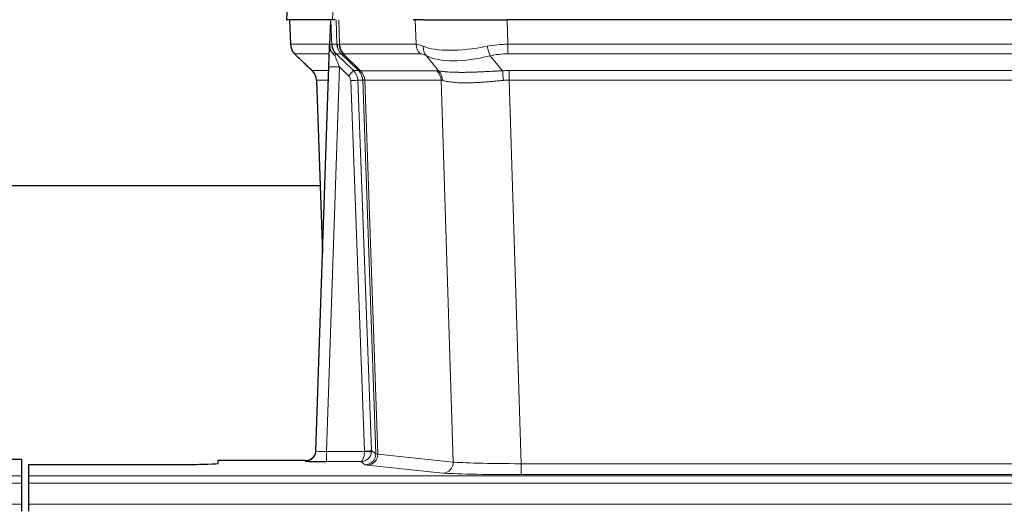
# Model space of a CAD drawing. Header units: inches. Extents: x 0 to 29700, y -16 to 21000.
# Tile 142 of 235: x 6207 to 6487, y 16948 to 17086. Entities that reach past the tile are written whole.
import ezdxf

# ---------------------------------------------------------------- set-up
doc = ezdxf.new("R2010")
doc.units = ezdxf.units.IN
doc.layers.add('1', color=7, linetype='Continuous', true_color=0xffffff)

msp = doc.modelspace()

# ---------------------------------------------------------------- linework, layer by layer
at = {"layer": '1', "color": 2, "linetype": 'Continuous', "lineweight": 25}
for p, q in [((6283.109, 17093.161), (6282.728, 17086.002)), ((6295.863, 17086.002), (6282.745, 17086.002)), ((6283.669, 17086.002), (6283.918, 17078.992)), ((6295.283, 17085.571), (6295.056, 17078.841)), ((6296.647, 17086.002), (6295.863, 17086.002)), ((6321.797, 17086.002), (6318.902, 17086.002)), ((6321.797, 17086.002), (6345.655, 17086.002)), ((6560.879, 17086.002), (6345.655, 17086.002)), ((6295.056, 17078.841), (6295.054, 17078.791)), ((6296.915, 17076.27), (6301.842, 17071.52)), ((6285.33, 17075.987), (6290.119, 17071.429)), ((6291.158, 16963.147), (6294.846, 17072.524)), ((6291.279, 17068.773), (6293.058, 17019.499)), ((6292.344, 17038.623), (6124.104, 17038.623)), ((6291.15, 16963.013), (6291.158, 16963.147)), ((6199.31, 16960.801), (6207.267, 16960.801)), ((6207.267, 16960.801), (6207.267, 16956.027)), ((6209.267, 16959.301), (6209.267, 16956.027)), ((6209.267, 16959.301), (6253.267, 16959.301)), ((6288.17, 16960.381), (6263.267, 16960.381)), ((6263.267, 16959.563), (6263.267, 16960.381)), ((6207.267, 16956.027), (6207.267, 16953.958)), ((6209.267, 16956.027), (6209.267, 16953.958)), ((6207.267, 16953.958), (6207.267, 16947.932)), ((6209.267, 16953.958), (6209.267, 16947.932)), ((6207.267, 16947.932), (6207.267, 16946.002)), ((6209.267, 16947.932), (6209.267, 16946.002))]:
    msp.add_line(p, q, dxfattribs=at)
at = {"layer": '1', "color": 110, "linetype": 'Continuous', "lineweight": 13}
for p, q in [((6283.125, 17093.159), (6282.745, 17086.002)), ((6295.863, 17086.002), (6296.236, 17093.159)), ((6283.686, 17086.002), (6283.933, 17079.008)), ((6297.132, 17079.008), (6296.889, 17086.002)), ((6297.674, 17086.002), (6297.917, 17079.008)), ((6319.664, 17079.008), (6319.473, 17086.002)), ((6345.655, 17086.002), (6345.846, 17079.008)), ((6283.933, 17079.008), (6295.061, 17079.008)), ((6295.67, 17079.008), (6297.132, 17079.008)), ((6297.917, 17079.008), (6319.664, 17079.008)), ((6345.846, 17076.27), (6345.846, 17079.008)), ((6345.846, 17079.008), (6560.688, 17079.008)), ((6294.971, 17076.27), (6285.152, 17076.27)), ((6298.35, 17076.27), (6296.915, 17076.27)), ((6303.279, 17071.514), (6298.388, 17076.258)), ((6298.933, 17076.258), (6303.879, 17071.462)), ((6320.847, 17076.27), (6299.1, 17076.27)), ((6560.688, 17076.27), (6345.846, 17076.27)), ((6285.247, 17076.078), (6290.06, 17071.497)), ((6326.117, 17071.394), (6322.623, 17075.712)), ((6340.822, 17075.712), (6344.275, 17071.443)), ((6290.073, 17071.52), (6294.812, 17071.52)), ((6297.844, 17072.527), (6294.15, 16962.986)), ((6300.454, 17070.012), (6297.844, 17072.527)), ((6301.842, 17071.52), (6303.254, 17071.52)), ((6303.879, 17071.462), (6325.614, 17071.462)), ((6346.188, 17068.782), (6346.188, 17071.52)), ((6346.188, 17071.52), (6560.346, 17071.52)), ((6294.72, 17068.785), (6291.291, 17068.785)), ((6291.291, 17068.785), (6293.064, 17019.672)), ((6304.956, 16963.082), (6301.065, 17068.644)), ((6303.063, 17068.785), (6306.954, 16963.223)), ((6304.472, 17068.785), (6303.063, 17068.785)), ((6308.183, 16962.326), (6304.472, 17068.785)), ((6305.055, 17068.741), (6308.768, 16962.212)), ((6326.796, 17068.741), (6305.061, 17068.741)), ((6330.253, 16959.965), (6326.796, 17068.741)), ((6346.188, 17068.782), (6349.662, 16959.496)), ((6560.346, 17068.782), (6346.188, 17068.782)), ((6294.15, 16962.986), (6304.955, 16962.986)), ((6294.15, 16962.986), (6294.15, 16960.092)), ((6306.954, 16963.223), (6308.183, 16962.326)), ((6308.768, 16962.212), (6330.253, 16959.965)), ((6288.159, 16960.249), (6288.17, 16960.381)), ((6294.15, 16960.092), (6303.992, 16960.092)), ((6305.186, 16959.22), (6303.992, 16960.092)), ((6327.345, 16956.848), (6305.86, 16959.095)), ((6349.662, 16959.496), (6349.662, 16956.392)), ((6349.662, 16959.496), (6556.872, 16959.496)), ((5719.267, 16956.027), (6207.267, 16956.027)), ((6209.267, 16956.027), (6697.267, 16956.027)), ((6556.872, 16956.392), (6349.662, 16956.392)), ((5719.267, 16953.958), (6207.267, 16953.958)), ((6209.267, 16953.958), (6697.267, 16953.958)), ((5719.267, 16947.932), (6207.267, 16947.932)), ((6209.267, 16947.932), (6697.267, 16947.932))]:
    msp.add_line(p, q, dxfattribs=at)
for centre, major_axis, ratio, start_param, end_param in [((6287.929, 17079.148), (0, 4), 0.9993908, 1.6057029, 2.3736478), ((6293.673, 17078.938), (-1.999, -0.077), 0.1036431, 2.3309857, 3.1065184), ((6301.127, 17079.148), (0, 4), 0.9993908, 1.6057029, 2.3736478), ((6324.926, 17056.148), (-27.808, 22.856), 0.0163198, 6.2307102, 6.2626906), ((6301.165, 17079.136), (1.703, 3.619), 0.9971774, 2.0444506, 2.8128075), ((6323.776, 17089.237), (26.658, 10.191), 0.0473724, 3.1922144, 3.3375655), ((6324.927, 17056.147), (-27.661, 22.629), 0.1172119, 6.1415195, 6.1734997), ((6301.63, 17079.136), (-0.603, 3.954), 0.9772749, 1.4578558, 2.2262127), ((6301.796, 17079.148), (0, 4), 0.9702957, 1.6057029, 2.3736478), ((6323.543, 17079.148), (0, 4), 0.9702957, 1.6057029, 2.3736478), ((6346.496, 17056.148), (-27.492, 22.639), 0.1155218, 5.9182109, 6.1390417), ((6346.496, 17056.148), (-26.983, 1.545), 0.8452785, 4.7847941, 5.0056249), ((6308.967, 17053.27), (-23.826, 22.997), 0.016839, 6.265741, 6.3949638), ((6294.94, 17075.486), (-1.583, -1.222), 0.0276319, 2.3426468, 3.1139303), ((6295.527, 17074.831), (-1.388, -1.44), 0.0242285, 2.3413968, 3.1173399), ((6299.692, 17079.148), (-3.533, 1.889), 0.9978057, 1.1483087, 1.2948091), ((6322.15, 17053.27), (-23.81, 22.997), 0.0168486, 6.2337623, 6.2657425), ((6323.776, 17089.237), (25.449, 12.923), 0.0600246, 3.1865743, 3.3319254), ((6322.23, 17053.27), (-23.636, 22.829), 0.1185163, 6.1610868, 6.193067), ((6343.799, 17053.27), (-23.46, 22.829), 0.1194803, 5.9401815, 6.1610123), ((6325.32, 17078.589), (1.736, 3.604), 0.8689501, 2.008197, 2.795133), ((6345.593, 17089.237), (26.677, 8.186), 0.3267204, 3.5164364, 4.4002733), ((6340.822, 17078.589), (-0.881, 3.902), 0.2224052, 1.5615969, 2.3485329), ((6346.496, 17053.27), (-16.721, 16.271), 0.9721633, 5.4982631, 5.7190939), ((6297.844, 17072.597), (-1.856, 4.567), 0.0053314, 0.7881854, 1.5839148), ((6345.593, 17089.237), (25.873, 10.634), 0.4068526, 3.4799804, 4.3638173), ((6314.941, 17047.503), (-24.879, 24.014), 0.016827, 6.2657537, 6.3097783), ((6287.296, 17068.643), (0, -4), 0.9993908, 1.606401, 2.3736478), ((6297.844, 17072.423), (2.998, -0.101), 0.0348797, 1.5719726, 3.1427689), ((6300.454, 17070.082), (-1.388, -1.44), 0.0242285, 1.5456675, 3.1173399), ((6299.065, 17068.643), (-2.83, 2.828), 0.9993905, 3.9625957, 4.7298425), ((6300.477, 17068.643), (0, -4), 0.9993908, 1.606401, 2.3736478), ((6328.091, 17047.503), (-24.848, 24.014), 0.0168509, 6.2432977, 6.2657509), ((6300.502, 17068.637), (-1.442, -3.731), 0.998056, 1.9750302, 2.7420583), ((6301.177, 17068.584), (-0.019, -4), 0.9702844, 1.6145674, 2.378208), ((6301.183, 17068.584), (0, -4), 0.9702957, 1.6100662, 2.3736478), ((6322.918, 17068.584), (0, -4), 0.9702957, 1.6100662, 2.3736478), ((6349.679, 17047.353), (-24.592, 23.931), 0.1189226, 6.0865623, 6.1615802), ((6323.421, 17068.517), (-0.926, -3.891), 0.9457602, 1.8333412, 2.5978993), ((6346.978, 17047.52), (-17.528, 16.98), 0.9676454, 5.4983407, 5.5781883), ((6344.275, 17068.566), (0.32, -3.987), 0.0824896, 1.6016287, 2.3703401), ((6299.065, 17068.573), (-1.703, 1.052), 0.998638, 3.7311375, 4.4983842), ((6301.065, 17068.714), (-1.999, -0.074), 0.0348758, 1.5695108, 3.106687), ((6325.314, 17044.626), (-20.849, 24.157), 0.0182438, 6.248525, 6.2709784), ((6346.983, 17044.475), (-20.559, 24.143), 0.1188179, 6.1116391, 6.1866571), ((6346.978, 17044.642), (-2.819, 24.028), 0.8253154, 6.1813941, 6.2612416), ((6288.159, 16963.248), (-2.991, 0.235), 0.9996552, 1.6492063, 3.1415821), ((6294.163, 16963.248), (3.005, 0.103), 0.0869619, 3.134501, 4.7052973), ((6303.992, 16963.091), (0.028, 3), 0.3214645, 3.1707908, 4.6805006), ((6303.992, 16963.091), (0.98, 2.84), 0.9849493, 3.4786225, 4.9883323), ((6303.957, 16963.047), (-0.605, 0.799), 0.9977274, 4.0036721, 4.0994376), ((6304.955, 16963.056), (1.997, -0.118), 0.0348391, 4.7144422, 6.2458161), ((6304.956, 16963.152), (1.999, 0.074), 0.0348758, 4.7111034, 6.2482796), ((6305.186, 16962.219), (-1.769, -2.423), 0.9990158, 0.6312732, 2.2367485), ((6305.86, 16962.094), (-0.312, -2.984), 0.969741, 0.1074293, 1.71115), ((6303.957, 16963.117), (-0.383, 2.976), 0.9995819, 4.5239292, 4.6196947), ((6328.185, 16962.24), (-20.016, 0.105), 0.0266879, 0.0359631, 0.2452873), ((6328.185, 16959.241), (-23.014, 0), 0.0261612, 0.0358052, 0.2451294), ((6327.345, 16959.847), (-0.312, -2.984), 0.969741, 0.1074293, 1.71115), ((6349.668, 16959.994), (-20.013, 0.095), 0.0248544, 0.2452138, 1.5705958), ((6349.668, 16956.995), (23.012, 0), 0.0261647, 3.3867297, 4.7121117)]:
    msp.add_ellipse(centre, major_axis=major_axis, ratio=ratio, start_param=start_param, end_param=end_param, dxfattribs=at)
at = {"layer": '1', "color": 2, "linetype": 'Continuous', "lineweight": 25}
for centre, major_axis, ratio, start_param, end_param in [((6294.846, 17072.698), (0.227, 6.726), 0.0008736, 4.686473, 5.8457525), ((6287.283, 17068.62), (3.886, 0.947), 0.998973, 6.0801535, 6.8477658), ((6312.164, 17044.626), (-20.882, 24.158), 0.0154016, 6.2674704, 6.311495), ((6288.17, 16963.385), (0.15, 3), 0.998739, 3.1914798, 4.7286497), ((6253.267, 16959.563), (-10, 0), 0.0261859, 1.5707963, 3.1415927), ((6294.163, 16960.249), (6.003, 0), 0.0262109, 3.1395311, 4.7103274)]:
    msp.add_ellipse(centre, major_axis=major_axis, ratio=ratio, start_param=start_param, end_param=end_param, dxfattribs=at)
msp.add_open_spline([(6295.283, 17085.571), (6295.32, 17085.575), (6295.378, 17085.582), (6295.403, 17085.59), (6295.406, 17085.594)], degree=3, dxfattribs=at)
at = {"layer": '1', "color": 110, "linetype": 'Continuous', "lineweight": 13}
for points, knots in [([(6295.406, 17085.594), (6295.412, 17085.458), (6295.418, 17085.323), (6295.43, 17085.051), (6295.435, 17084.915), (6295.452, 17084.507), (6295.464, 17084.234), (6295.486, 17083.687), (6295.497, 17083.413), (6295.519, 17082.864), (6295.53, 17082.59), (6295.552, 17082.04), (6295.563, 17081.765), (6295.584, 17081.214), (6295.595, 17080.939), (6295.628, 17080.112), (6295.649, 17079.56), (6295.67, 17079.008)], [0, 0, 0, 0, 0.0625, 0.0625, 0.125, 0.125, 0.25, 0.25, 0.375, 0.375, 0.5, 0.5, 0.625, 0.625, 0.75, 0.75, 1, 1, 1, 1]), ([(6326.117, 17071.394), (6326.262, 17071.374), (6326.426, 17071.351), (6326.791, 17071.305), (6326.992, 17071.281), (6327.266, 17071.251), (6327.322, 17071.245), (6327.436, 17071.233), (6327.495, 17071.227), (6327.672, 17071.209), (6327.795, 17071.197), (6328.175, 17071.164), (6328.444, 17071.142), (6329.014, 17071.103), (6329.316, 17071.085), (6329.95, 17071.053), (6330.283, 17071.04), (6330.808, 17071.024), (6330.987, 17071.019), (6331.262, 17071.013), (6331.354, 17071.011), (6331.495, 17071.009), (6331.542, 17071.008), (6331.637, 17071.006), (6332.064, 17071), (6332.505, 17070.998), (6333.312, 17071), (6334.141, 17071.008), (6335.013, 17071.028), (6335.907, 17071.053), (6336.365, 17071.068), (6336.952, 17071.091), (6337.07, 17071.095), (6337.308, 17071.105), (6337.427, 17071.11), (6337.786, 17071.125), (6338.027, 17071.135), (6338.752, 17071.168), (6339.24, 17071.192), (6340.224, 17071.241), (6340.72, 17071.267), (6341.721, 17071.319), (6342.226, 17071.345), (6343.244, 17071.396), (6343.757, 17071.42), (6344.275, 17071.443)], [0, 0, 0, 0, 0.0625, 0.0625, 0.125, 0.125, 0.140625, 0.140625, 0.15625, 0.15625, 0.1875, 0.1875, 0.25, 0.25, 0.3125, 0.3125, 0.375, 0.375, 0.40625, 0.40625, 0.421875, 0.421875, 0.4296875, 0.4296875, 0.4375, 0.5, 0.5, 0.5625, 0.625, 0.625, 0.6875, 0.6875, 0.703125, 0.703125, 0.71875, 0.71875, 0.75, 0.75, 0.8125, 0.8125, 0.875, 0.875, 0.9375, 0.9375, 1, 1, 1, 1]), ([(6305.055, 17068.741), (6304.904, 17068.741), (6304.782, 17068.743), (6304.595, 17068.757), (6304.529, 17068.767), (6304.493, 17068.781)], [0, 0, 0, 0, 0.5, 0.5, 1, 1, 1, 1]), ([(6344.594, 17068.715), (6344.105, 17068.671), (6343.621, 17068.626), (6342.662, 17068.537), (6342.186, 17068.493), (6341.244, 17068.407), (6340.777, 17068.366), (6339.852, 17068.288), (6339.394, 17068.252), (6338.712, 17068.202), (6338.486, 17068.186), (6338.148, 17068.163), (6338.036, 17068.156), (6337.813, 17068.142), (6337.702, 17068.135), (6337.151, 17068.102), (6336.719, 17068.08), (6335.876, 17068.043), (6335.052, 17068.015), (6334.266, 17068.005), (6333.499, 17068.003), (6333.126, 17068.007), (6332.716, 17068.017), (6332.671, 17068.018), (6332.581, 17068.02), (6332.536, 17068.021), (6332.401, 17068.025), (6332.135, 17068.034), (6331.878, 17068.045), (6331.373, 17068.071), (6331.051, 17068.092), (6330.434, 17068.142), (6330.14, 17068.17), (6329.579, 17068.234), (6329.313, 17068.269), (6328.935, 17068.325), (6328.813, 17068.344), (6328.634, 17068.374), (6328.576, 17068.384), (6328.461, 17068.405), (6328.404, 17068.415), (6328.127, 17068.467), (6327.921, 17068.51), (6327.543, 17068.596), (6327.371, 17068.639), (6327.215, 17068.681)], [0, 0, 0, 0, 0.0625, 0.0625, 0.125, 0.125, 0.1875, 0.1875, 0.25, 0.25, 0.28125, 0.28125, 0.296875, 0.296875, 0.3125, 0.3125, 0.375, 0.375, 0.4375, 0.5, 0.5, 0.5625, 0.5625, 0.5703125, 0.5703125, 0.578125, 0.578125, 0.59375, 0.625, 0.625, 0.6875, 0.6875, 0.75, 0.75, 0.8125, 0.8125, 0.84375, 0.84375, 0.859375, 0.859375, 0.875, 0.875, 0.9375, 0.9375, 1, 1, 1, 1])]:
    msp.add_open_spline(points, degree=3, knots=knots, dxfattribs=at)
at = {"layer": '1', "color": 2, "linetype": 'Continuous', "lineweight": 25}
for points, knots in [([(6295.67, 17079.008), (6295.672, 17078.954), (6295.676, 17078.9), (6295.685, 17078.793), (6295.69, 17078.741), (6295.71, 17078.584), (6295.727, 17078.482), (6295.768, 17078.282), (6295.792, 17078.184), (6295.849, 17077.989), (6295.88, 17077.893), (6295.934, 17077.75), (6295.952, 17077.702), (6295.992, 17077.608), (6296.012, 17077.56), (6296.077, 17077.421), (6296.123, 17077.329), (6296.224, 17077.147), (6296.278, 17077.058), (6296.394, 17076.881), (6296.456, 17076.793), (6296.524, 17076.707)], [0, 0, 0, 0, 0.0625, 0.0625, 0.125, 0.125, 0.25, 0.25, 0.375, 0.375, 0.5, 0.5, 0.5625, 0.5625, 0.625, 0.625, 0.75, 0.75, 0.875, 0.875, 1, 1, 1, 1]), ([(6283.93, 17078.956), (6283.928, 17078.924), (6283.906, 17078.596), (6284.053, 17078.033), (6284.294, 17077.39), (6284.537, 17076.963), (6284.709, 17076.709), (6284.808, 17076.573), (6284.85, 17076.522)], [0, 0, 0, 0, 0.0267984, 0.2769207, 0.4859555, 0.6569382, 0.8419831, 1, 1, 1, 1]), ([(6295.054, 17078.791), (6295.05, 17078.671), (6295.053, 17078.433), (6295.078, 17078.199), (6295.106, 17078.026), (6295.116, 17077.969), (6295.135, 17077.883), (6295.142, 17077.854), (6295.156, 17077.798), (6295.163, 17077.769), (6295.202, 17077.63), (6295.239, 17077.521), (6295.324, 17077.311), (6295.373, 17077.209), (6295.443, 17077.086), (6295.457, 17077.062), (6295.486, 17077.013), (6295.501, 17076.989), (6295.547, 17076.917), (6295.58, 17076.871), (6295.647, 17076.78), (6295.682, 17076.736), (6295.754, 17076.649), (6295.792, 17076.607), (6295.85, 17076.544), (6295.869, 17076.523), (6295.909, 17076.481), (6295.929, 17076.46), (6295.969, 17076.418), (6295.989, 17076.397), (6296.029, 17076.353), (6296.049, 17076.331), (6296.068, 17076.307)], [0, 0, 0, 0, 0.125, 0.25, 0.25, 0.3125, 0.3125, 0.34375, 0.34375, 0.375, 0.375, 0.5, 0.5, 0.625, 0.625, 0.65625, 0.65625, 0.6875, 0.6875, 0.75, 0.75, 0.8125, 0.8125, 0.875, 0.875, 0.90625, 0.90625, 0.9375, 0.9375, 0.96875, 0.96875, 1, 1, 1, 1]), ([(6296.068, 17076.307), (6296.139, 17076.22), (6296.212, 17076.135), (6296.324, 17076.011), (6296.362, 17075.97), (6296.44, 17075.89), (6296.479, 17075.85), (6296.519, 17075.81)], [0, 0, 0, 0, 0.5, 0.5, 0.75, 0.75, 1, 1, 1, 1])]:
    msp.add_open_spline(points, degree=3, knots=knots, dxfattribs=at)
at = {"layer": '1', "color": 110, "linetype": 'Continuous', "lineweight": 13}
msp.add_open_spline([(6303.279, 17071.514), (6303.314, 17071.503), (6303.449, 17071.482), (6303.711, 17071.468), (6303.874, 17071.462)], degree=3, dxfattribs=at)
for points, weights in [([(6303.874, 17071.462), (6303.877, 17071.462), (6303.879, 17071.462)], [0.500000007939, 0.499999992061, 0.500000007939]), ([(6305.061, 17068.741), (6305.058, 17068.741), (6305.055, 17068.741)], [0.500000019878, 0.499999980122, 0.500000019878])]:
    msp.add_rational_spline(points, weights, degree=2, dxfattribs=at)

doc.saveas('drawing.dxf')
